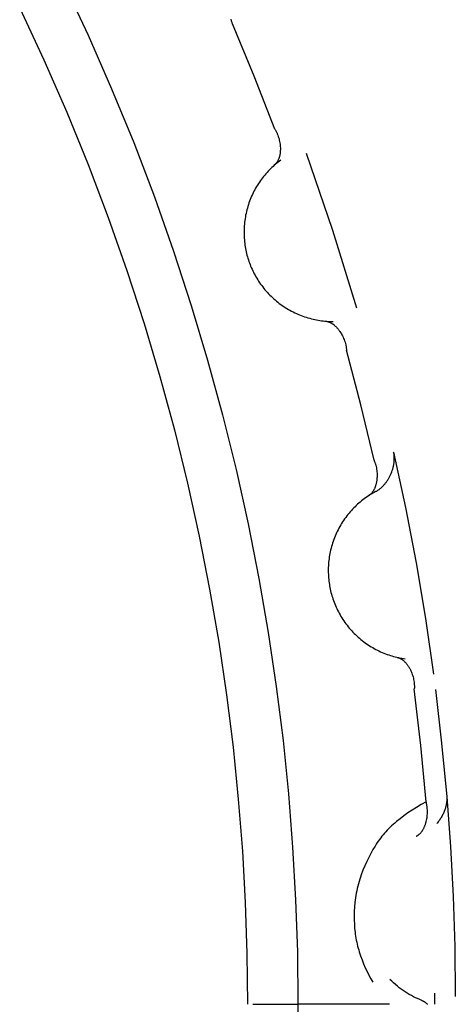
# Model space of a CAD drawing. Header units: millimetres. Extents: x 129 to 629, y 1269 to 1769.
# Tile 69 of 87: x 526.08 to 527.3, y 1471.82 to 1474.58. Entities that reach past the tile are written whole.
import ezdxf

# ---------------------------------------------------------------- set-up
doc = ezdxf.new("R2010")
doc.units = ezdxf.units.MM
doc.layers.add('ROXX_B.FLEX mini', color=7, linetype='Continuous', true_color=0x000000)

msp = doc.modelspace()

# ---------------------------------------------------------------- linework, layer by layer
at = {"layer": 'ROXX_B.FLEX mini', "color": 18, "lineweight": -3, "true_color": 0x000000}
for points in [[(526.1984, 1474.6846), (526.2685, 1474.5355), (526.3345, 1474.3853), (526.3965, 1474.2343), (526.4544, 1474.0826), (526.5082, 1473.9304), (526.558, 1473.7777), (526.6038, 1473.6248), (526.6456, 1473.4718), (526.6834, 1473.3188), (526.7174, 1473.1661), (526.7475, 1473.0136), (526.7737, 1472.8616), (526.7963, 1472.7101), (526.8152, 1472.5594), (526.8304, 1472.4095), (526.8422, 1472.2605), (526.8504, 1472.1126), (526.8553, 1471.9658), (526.857, 1471.8202)], [(526.0767, 1474.6115), (526.1446, 1474.4662), (526.2087, 1474.3199), (526.2688, 1474.1727), (526.3249, 1474.0249), (526.3771, 1473.8765), (526.4254, 1473.7278), (526.4698, 1473.5788), (526.5104, 1473.4297), (526.5471, 1473.2807), (526.5801, 1473.1318), (526.6093, 1472.9833), (526.6348, 1472.8351), (526.6566, 1472.6876), (526.675, 1472.5407), (526.6898, 1472.3946), (526.7012, 1472.2494), (526.7092, 1472.1052), (526.714, 1471.9621), (526.7155, 1471.8201)], [(526.6731, 1474.5672), (526.6727, 1474.569), (526.6722, 1474.5709), (526.6717, 1474.5727), (526.6711, 1474.5745), (526.6706, 1474.5763), (526.67, 1474.5781), (526.6693, 1474.5799)], [(526.7922, 1474.2723), (526.7344, 1474.4204), (526.6731, 1474.5672)], [(526.7922, 1474.2723), (526.7932, 1474.2707), (526.7941, 1474.2691), (526.795, 1474.2674), (526.7959, 1474.2657), (526.7967, 1474.264), (526.7975, 1474.2623), (526.7983, 1474.2606), (526.7991, 1474.2589), (526.8005, 1474.2554), (526.8017, 1474.2518), (526.8029, 1474.2483), (526.8039, 1474.2447), (526.8048, 1474.2411), (526.8056, 1474.2375), (526.8063, 1474.2339), (526.8068, 1474.2303), (526.8072, 1474.2267), (526.8075, 1474.2231), (526.8077, 1474.2196), (526.8077, 1474.2178), (526.8077, 1474.2161), (526.8077, 1474.2144), (526.8076, 1474.2126), (526.8076, 1474.2109), (526.8074, 1474.2092), (526.8073, 1474.2076), (526.8071, 1474.2059), (526.8069, 1474.2043), (526.8067, 1474.2027), (526.8064, 1474.2011), (526.8061, 1474.1995), (526.8058, 1474.1979), (526.8054, 1474.1964), (526.805, 1474.1949), (526.8046, 1474.1934), (526.8041, 1474.1919), (526.8036, 1474.1905), (526.8031, 1474.1891), (526.8026, 1474.1877), (526.802, 1474.1864), (526.8014, 1474.185), (526.8008, 1474.1837), (526.8001, 1474.1825), (526.7994, 1474.1813), (526.7987, 1474.1801), (526.7979, 1474.1789), (526.7971, 1474.1778), (526.7963, 1474.1767), (526.7959, 1474.1762), (526.7954, 1474.1757), (526.795, 1474.1752), (526.7945, 1474.1747), (526.7941, 1474.1742), (526.7936, 1474.1737), (526.7932, 1474.1732), (526.7927, 1474.1728), (526.7922, 1474.1723), (526.7917, 1474.1719)], [(526.8797, 1474.2048), (526.9538, 1473.9894), (527.0209, 1473.7717)], [(526.8089, 1474.1856), (526.8052, 1474.1828), (526.8015, 1474.18), (526.7979, 1474.1771), (526.7943, 1474.1741), (526.7907, 1474.171), (526.7872, 1474.1679), (526.7837, 1474.1646), (526.7803, 1474.1613), (526.7769, 1474.1579), (526.7735, 1474.1544), (526.7703, 1474.1508), (526.767, 1474.1472), (526.7639, 1474.1435), (526.7608, 1474.1397), (526.7577, 1474.1358), (526.7547, 1474.1319), (526.7518, 1474.1279), (526.749, 1474.1238), (526.7462, 1474.1196), (526.7436, 1474.1154), (526.7409, 1474.1111), (526.7384, 1474.1068), (526.736, 1474.1024), (526.7336, 1474.0979), (526.7314, 1474.0934), (526.7292, 1474.0889), (526.7271, 1474.0842), (526.7251, 1474.0796), (526.7232, 1474.0749), (526.7214, 1474.0702), (526.7196, 1474.0654), (526.718, 1474.0606), (526.7165, 1474.0557), (526.7151, 1474.0508), (526.7138, 1474.0459), (526.7125, 1474.041), (526.7114, 1474.0361), (526.7104, 1474.0311), (526.7095, 1474.0261), (526.7087, 1474.0212), (526.708, 1474.0162), (526.7073, 1474.0112), (526.7068, 1474.0062), (526.7064, 1474.0012), (526.7061, 1473.9962), (526.7059, 1473.9912), (526.7058, 1473.9863), (526.7058, 1473.9813), (526.7059, 1473.9764), (526.7061, 1473.9714), (526.7063, 1473.9665), (526.7067, 1473.9617), (526.7072, 1473.9568), (526.7077, 1473.952), (526.7084, 1473.9472), (526.7091, 1473.9425), (526.71, 1473.9378), (526.7109, 1473.9331), (526.7119, 1473.9285), (526.7129, 1473.9239), (526.7141, 1473.9193), (526.7153, 1473.9148), (526.7166, 1473.9104), (526.718, 1473.906), (526.7195, 1473.9016), (526.721, 1473.8973), (526.7227, 1473.8929), (526.7244, 1473.8886), (526.7262, 1473.8842), (526.7282, 1473.8799), (526.7302, 1473.8756), (526.7323, 1473.8713), (526.7345, 1473.867), (526.7367, 1473.8628), (526.7391, 1473.8585), (526.7416, 1473.8543), (526.7441, 1473.8502), (526.7468, 1473.846), (526.7495, 1473.842), (526.7524, 1473.8379), (526.7553, 1473.8339), (526.7583, 1473.83), (526.7614, 1473.826), (526.7646, 1473.8222), (526.7678, 1473.8184), (526.7712, 1473.8147), (526.7746, 1473.811), (526.7781, 1473.8074), (526.7817, 1473.8038), (526.7854, 1473.8003), (526.7891, 1473.7969), (526.7929, 1473.7936), (526.7968, 1473.7903), (526.8008, 1473.7871), (526.8048, 1473.784), (526.8089, 1473.781), (526.813, 1473.778), (526.8172, 1473.7752), (526.8215, 1473.7724), (526.8258, 1473.7697), (526.8301, 1473.7671), (526.8345, 1473.7646), (526.839, 1473.7622), (526.8435, 1473.7599), (526.848, 1473.7577), (526.8525, 1473.7556), (526.8571, 1473.7535), (526.8618, 1473.7516), (526.8664, 1473.7498), (526.8711, 1473.748), (526.8758, 1473.7464), (526.8805, 1473.7449), (526.8852, 1473.7434), (526.8899, 1473.7421), (526.8947, 1473.7408), (526.8994, 1473.7397), (526.9042, 1473.7386), (526.9089, 1473.7377), (526.9137, 1473.7368), (526.9184, 1473.7361), (526.9232, 1473.7354), (526.9279, 1473.7348), (526.9326, 1473.7343), (526.9373, 1473.7339), (526.942, 1473.7336), (526.9466, 1473.7334), (526.9513, 1473.7333), (526.9559, 1473.7333)], [(526.9339, 1473.7342), (526.9346, 1473.7342), (526.9352, 1473.7341), (526.9359, 1473.734), (526.9365, 1473.7339), (526.9372, 1473.7338), (526.9378, 1473.7336), (526.9385, 1473.7335), (526.9391, 1473.7333), (526.9398, 1473.7332), (526.9405, 1473.733), (526.9418, 1473.7326), (526.9431, 1473.7322), (526.9443, 1473.7317), (526.9456, 1473.7312), (526.9469, 1473.7306), (526.9482, 1473.7299), (526.9495, 1473.7293), (526.9507, 1473.7286), (526.952, 1473.7278), (526.9533, 1473.727), (526.9545, 1473.7262), (526.9557, 1473.7253), (526.957, 1473.7244), (526.9582, 1473.7234), (526.9594, 1473.7224), (526.9606, 1473.7214), (526.9618, 1473.7204), (526.9629, 1473.7193), (526.9641, 1473.7181), (526.9652, 1473.7169), (526.9664, 1473.7157), (526.9675, 1473.7145), (526.9686, 1473.7132), (526.9697, 1473.7119), (526.9708, 1473.7106), (526.9718, 1473.7093), (526.9728, 1473.7079), (526.9739, 1473.7065), (526.9749, 1473.705), (526.9768, 1473.7021), (526.9787, 1473.699), (526.9804, 1473.6959), (526.9821, 1473.6927), (526.9837, 1473.6893), (526.9852, 1473.686), (526.9866, 1473.6825), (526.9879, 1473.679), (526.989, 1473.6754), (526.9901, 1473.6718), (526.991, 1473.6682), (526.9914, 1473.6663), (526.9918, 1473.6645), (526.9921, 1473.6626), (526.9925, 1473.6608), (526.9927, 1473.6589), (526.993, 1473.657), (526.9932, 1473.6552), (526.9934, 1473.6533)], [(527.0703, 1473.3447), (527.0336, 1473.4994), (526.9934, 1473.6533)], [(527.0747, 1473.2565), (527.0764, 1473.2574), (527.0781, 1473.2583), (527.0797, 1473.2593), (527.0813, 1473.2604), (527.0829, 1473.2615), (527.0844, 1473.2626), (527.086, 1473.2638), (527.0875, 1473.265), (527.089, 1473.2663), (527.0905, 1473.2676), (527.092, 1473.2689), (527.0934, 1473.2703), (527.0948, 1473.2717), (527.0962, 1473.2731), (527.0976, 1473.2746), (527.099, 1473.2761), (527.1003, 1473.2777), (527.1016, 1473.2792), (527.1028, 1473.2809), (527.1041, 1473.2825), (527.1053, 1473.2841), (527.1065, 1473.2858), (527.1077, 1473.2875), (527.1088, 1473.2893), (527.1099, 1473.291), (527.111, 1473.2928), (527.113, 1473.2964), (527.115, 1473.3001), (527.1168, 1473.3039), (527.1185, 1473.3077), (527.12, 1473.3116), (527.1214, 1473.3156), (527.1221, 1473.3175), (527.1227, 1473.3195), (527.1233, 1473.3215), (527.1238, 1473.3235), (527.1243, 1473.3255), (527.1248, 1473.3275), (527.1252, 1473.3295), (527.1256, 1473.3315), (527.1259, 1473.3336), (527.1263, 1473.3356), (527.1265, 1473.3376), (527.1267, 1473.3396), (527.1269, 1473.3416), (527.1271, 1473.3436), (527.1272, 1473.3456), (527.1272, 1473.3476), (527.1273, 1473.3496), (527.1272, 1473.3515), (527.1272, 1473.3535), (527.127, 1473.3554), (527.1269, 1473.3574), (527.1267, 1473.3593), (527.1264, 1473.3612), (527.1261, 1473.3631), (527.1258, 1473.365), (527.1254, 1473.3669)], [(527.1254, 1473.3669), (527.1585, 1473.2125), (527.1882, 1473.0573), (527.2144, 1472.9015), (527.237, 1472.7452)], [(527.0703, 1473.3447), (527.071, 1473.343), (527.0717, 1473.3412), (527.0724, 1473.3394), (527.073, 1473.3376), (527.0736, 1473.3359), (527.0742, 1473.334), (527.0747, 1473.3322), (527.0752, 1473.3304), (527.0761, 1473.3268), (527.0769, 1473.3231), (527.0775, 1473.3194), (527.078, 1473.3157), (527.0784, 1473.312), (527.0787, 1473.3083), (527.0789, 1473.3046), (527.0789, 1473.301), (527.0788, 1473.2974), (527.0786, 1473.2938), (527.0783, 1473.2903), (527.0781, 1473.2886), (527.0778, 1473.2868), (527.0776, 1473.2851), (527.0773, 1473.2834), (527.0769, 1473.2818), (527.0766, 1473.2801), (527.0762, 1473.2785), (527.0758, 1473.2769), (527.0754, 1473.2753), (527.0749, 1473.2737), (527.0744, 1473.2722), (527.0739, 1473.2706), (527.0734, 1473.2691), (527.0728, 1473.2677), (527.0722, 1473.2662), (527.0716, 1473.2648), (527.0709, 1473.2634), (527.0702, 1473.2621), (527.0695, 1473.2607), (527.0688, 1473.2595), (527.068, 1473.2582), (527.0672, 1473.257), (527.0664, 1473.2558), (527.0656, 1473.2546), (527.0647, 1473.2535), (527.0638, 1473.2524), (527.0629, 1473.2514), (527.062, 1473.2504), (527.061, 1473.2495), (527.0605, 1473.249), (527.06, 1473.2485), (527.0595, 1473.2481), (527.059, 1473.2477), (527.0585, 1473.2472), (527.058, 1473.2468), (527.0574, 1473.2464), (527.0569, 1473.246), (527.0564, 1473.2457), (527.0558, 1473.2453)], [(527.0747, 1473.2565), (527.0707, 1473.2543), (527.0667, 1473.252), (527.0627, 1473.2496), (527.0587, 1473.2471), (527.0547, 1473.2446), (527.0508, 1473.2419), (527.0469, 1473.2392), (527.043, 1473.2364), (527.0392, 1473.2335), (527.0354, 1473.2305), (527.0316, 1473.2274), (527.0279, 1473.2243), (527.0243, 1473.221), (527.0207, 1473.2177), (527.0171, 1473.2143), (527.0136, 1473.2108), (527.0102, 1473.2072), (527.0068, 1473.2036), (527.0035, 1473.1999), (527.0003, 1473.1961), (526.9971, 1473.1922), (526.994, 1473.1883), (526.991, 1473.1842), (526.988, 1473.1801), (526.9851, 1473.176), (526.9823, 1473.1718), (526.9796, 1473.1675), (526.977, 1473.1632), (526.9744, 1473.1588), (526.972, 1473.1543), (526.9696, 1473.1499), (526.9674, 1473.1453), (526.9652, 1473.1407), (526.9631, 1473.1361), (526.9611, 1473.1314), (526.9592, 1473.1267), (526.9574, 1473.122), (526.9557, 1473.1172), (526.9541, 1473.1124), (526.9526, 1473.1076), (526.9512, 1473.1028), (526.9499, 1473.0979), (526.9487, 1473.093), (526.9476, 1473.0881), (526.9466, 1473.0832), (526.9457, 1473.0783), (526.9449, 1473.0734), (526.9442, 1473.0685), (526.9436, 1473.0636), (526.9431, 1473.0587), (526.9427, 1473.0538), (526.9424, 1473.049), (526.9422, 1473.0441), (526.9421, 1473.0393), (526.942, 1473.0344), (526.9421, 1473.0296), (526.9423, 1473.0248), (526.9425, 1473.0201), (526.9429, 1473.0154), (526.9433, 1473.0107), (526.9438, 1473.006), (526.9444, 1473.0014), (526.9451, 1472.9968), (526.9458, 1472.9923), (526.9467, 1472.9877), (526.9476, 1472.9832), (526.9486, 1472.9787), (526.9497, 1472.9741), (526.9509, 1472.9695), (526.9522, 1472.965), (526.9536, 1472.9604), (526.9551, 1472.9559), (526.9567, 1472.9514), (526.9584, 1472.9468), (526.9601, 1472.9423), (526.962, 1472.9378), (526.9639, 1472.9333), (526.966, 1472.9289), (526.9681, 1472.9245), (526.9704, 1472.9201), (526.9727, 1472.9157), (526.9751, 1472.9113), (526.9777, 1472.907), (526.9803, 1472.9028), (526.983, 1472.8986), (526.9858, 1472.8944), (526.9887, 1472.8903), (526.9916, 1472.8862), (526.9947, 1472.8822), (526.9978, 1472.8782), (527.0011, 1472.8743), (527.0044, 1472.8705), (527.0078, 1472.8667), (527.0112, 1472.863), (527.0148, 1472.8594), (527.0184, 1472.8558), (527.0221, 1472.8523), (527.0259, 1472.8489), (527.0297, 1472.8456), (527.0336, 1472.8423), (527.0375, 1472.8392), (527.0415, 1472.8361), (527.0456, 1472.8331), (527.0497, 1472.8301), (527.0539, 1472.8273), (527.0581, 1472.8246), (527.0624, 1472.8219), (527.0667, 1472.8194), (527.071, 1472.8169), (527.0754, 1472.8145), (527.0798, 1472.8123), (527.0843, 1472.8101), (527.0888, 1472.808), (527.0933, 1472.806), (527.0978, 1472.8041), (527.1023, 1472.8023), (527.1069, 1472.8006), (527.1115, 1472.799), (527.1161, 1472.7975), (527.1207, 1472.7961), (527.1252, 1472.7948), (527.1298, 1472.7935), (527.1344, 1472.7924), (527.139, 1472.7914), (527.1436, 1472.7904), (527.1482, 1472.7896), (527.1528, 1472.7888), (527.1573, 1472.7881)], [(527.1357, 1472.7921), (527.1364, 1472.7919), (527.137, 1472.7918), (527.1376, 1472.7916), (527.1383, 1472.7914), (527.1389, 1472.7912), (527.1395, 1472.791), (527.1402, 1472.7908), (527.1408, 1472.7905), (527.1414, 1472.7903), (527.142, 1472.79), (527.1433, 1472.7894), (527.1445, 1472.7888), (527.1457, 1472.7881), (527.1469, 1472.7874), (527.1481, 1472.7867), (527.1493, 1472.7859), (527.1504, 1472.785), (527.1516, 1472.7842), (527.1527, 1472.7832), (527.1539, 1472.7823), (527.155, 1472.7813), (527.1561, 1472.7802), (527.1572, 1472.7792), (527.1583, 1472.7781), (527.1593, 1472.7769), (527.1604, 1472.7757), (527.1614, 1472.7745), (527.1624, 1472.7732), (527.1634, 1472.772), (527.1643, 1472.7706), (527.1653, 1472.7693), (527.1662, 1472.7679), (527.1672, 1472.7665), (527.168, 1472.7651), (527.1689, 1472.7636), (527.1698, 1472.7621), (527.1706, 1472.7606), (527.1714, 1472.7591), (527.1722, 1472.7575), (527.1737, 1472.7543), (527.1751, 1472.751), (527.1765, 1472.7477), (527.1777, 1472.7442), (527.1788, 1472.7407), (527.1798, 1472.7372), (527.1807, 1472.7336), (527.1815, 1472.7299), (527.1821, 1472.7262), (527.1827, 1472.7225), (527.1831, 1472.7188), (527.1832, 1472.7169), (527.1833, 1472.715), (527.1834, 1472.7131), (527.1835, 1472.7112), (527.1835, 1472.7093), (527.1835, 1472.7074), (527.1834, 1472.7056), (527.1833, 1472.7037)], [(527.2166, 1472.3874), (527.2018, 1472.5457), (527.1833, 1472.7037)], [(527.2427, 1472.7017), (527.26, 1472.5518), (527.2742, 1472.4017)], [(527.2742, 1472.4017), (527.2743, 1472.3993), (527.2744, 1472.3969), (527.2744, 1472.3945), (527.2744, 1472.392), (527.2742, 1472.3896), (527.274, 1472.3872), (527.2737, 1472.3847), (527.2733, 1472.3823), (527.2729, 1472.3798), (527.2724, 1472.3773), (527.2719, 1472.3749), (527.2712, 1472.3724), (527.2705, 1472.37), (527.2698, 1472.3675), (527.269, 1472.3651), (527.2681, 1472.3627), (527.2671, 1472.3603), (527.2661, 1472.3579), (527.2651, 1472.3555), (527.264, 1472.3531), (527.2628, 1472.3508), (527.2616, 1472.3485), (527.2603, 1472.3462), (527.259, 1472.3439), (527.2576, 1472.3417), (527.2562, 1472.3395), (527.2548, 1472.3373), (527.2533, 1472.3351), (527.2517, 1472.333), (527.2501, 1472.331), (527.2485, 1472.3289), (527.2468, 1472.3269)], [(527.2742, 1472.4017), (527.2844, 1472.262), (527.2919, 1472.1221), (527.2965, 1471.982), (527.2983, 1471.8419)], [(527.2166, 1472.3874), (527.2029, 1472.3798), (527.1898, 1472.372), (527.1773, 1472.3642), (527.1653, 1472.3562), (527.1539, 1472.3482), (527.1432, 1472.3401), (527.1331, 1472.332), (527.1283, 1472.3279), (527.1237, 1472.3239), (527.1193, 1472.3199), (527.1151, 1472.3158), (527.111, 1472.3118), (527.107, 1472.3077), (527.1032, 1472.3036), (527.0995, 1472.2994), (527.096, 1472.2952), (527.0925, 1472.2909), (527.0891, 1472.2866), (527.0859, 1472.2822), (527.0827, 1472.2777), (527.0795, 1472.2731), (527.0764, 1472.2684), (527.0734, 1472.2635), (527.0674, 1472.2535), (527.0614, 1472.2428), (527.0556, 1472.2317), (527.0499, 1472.2201), (527.0445, 1472.2081), (527.0394, 1472.1957), (527.0346, 1472.1832), (527.0324, 1472.1768), (527.0304, 1472.1704), (527.0284, 1472.164), (527.0266, 1472.1575), (527.0249, 1472.151), (527.0234, 1472.1445), (527.022, 1472.1381), (527.0207, 1472.1316), (527.0196, 1472.1251), (527.0186, 1472.1187), (527.0177, 1472.1122), (527.017, 1472.1058), (527.0158, 1472.0931), (527.0151, 1472.0806), (527.0148, 1472.0683), (527.0148, 1472.0563), (527.0153, 1472.0446), (527.016, 1472.0331), (527.0166, 1472.0274), (527.0172, 1472.0218), (527.0179, 1472.0163), (527.0188, 1472.0108), (527.0197, 1472.0053), (527.0207, 1471.9998), (527.0218, 1471.9943), (527.0231, 1471.9888), (527.0244, 1471.9834), (527.0259, 1471.9779), (527.0274, 1471.9724), (527.0291, 1471.9669), (527.0327, 1471.9559), (527.0368, 1471.9448), (527.0412, 1471.9337), (527.0459, 1471.9228), (527.0508, 1471.9121), (527.056, 1471.9016), (527.0613, 1471.8915), (527.0668, 1471.8819)], [(527.1884, 1472.291), (527.189, 1472.2913), (527.1896, 1472.2916), (527.1902, 1472.2919), (527.1907, 1472.2922), (527.1913, 1472.2925), (527.1919, 1472.2929), (527.1925, 1472.2932), (527.193, 1472.2936), (527.1936, 1472.294), (527.1941, 1472.2944), (527.1952, 1472.2952), (527.1963, 1472.296), (527.1973, 1472.2969), (527.1984, 1472.2979), (527.1994, 1472.2989), (527.2004, 1472.2999), (527.2013, 1472.301), (527.2023, 1472.3021), (527.2032, 1472.3032), (527.2041, 1472.3044), (527.205, 1472.3056), (527.2059, 1472.3068), (527.2067, 1472.3081), (527.2075, 1472.3094), (527.2083, 1472.3108), (527.2091, 1472.3121), (527.2098, 1472.3135), (527.2106, 1472.315), (527.2113, 1472.3164), (527.2119, 1472.3179), (527.2126, 1472.3195), (527.2132, 1472.321), (527.2138, 1472.3226), (527.2144, 1472.3241), (527.2149, 1472.3258), (527.2155, 1472.3274), (527.216, 1472.3291), (527.2164, 1472.3307), (527.2169, 1472.3324), (527.2177, 1472.3359), (527.2184, 1472.3394), (527.219, 1472.3429), (527.2195, 1472.3465), (527.2198, 1472.3502), (527.2201, 1472.3539), (527.2202, 1472.3576), (527.2202, 1472.3613), (527.2201, 1472.3651), (527.2198, 1472.3688), (527.2194, 1472.3726), (527.2192, 1472.3744), (527.2189, 1472.3763), (527.2186, 1472.3782), (527.2183, 1472.38), (527.2179, 1472.3819), (527.2175, 1472.3837), (527.2171, 1472.3856), (527.2166, 1472.3874)], [(527.2045, 1471.8311), (527.1985, 1471.8334), (527.1926, 1471.836), (527.1867, 1471.8387), (527.1809, 1471.8415), (527.1751, 1471.8446), (527.1693, 1471.8478), (527.1636, 1471.8512), (527.158, 1471.8547), (527.1524, 1471.8585), (527.1468, 1471.8624), (527.1413, 1471.8665), (527.1359, 1471.8708), (527.1306, 1471.8753), (527.1253, 1471.88), (527.1201, 1471.8849), (527.115, 1471.89)], [(527.2397, 1471.8516), (527.2398, 1471.8201)], [(527.2045, 1471.8311), (527.2051, 1471.8308), (527.2057, 1471.8306), (527.2063, 1471.8303), (527.2069, 1471.83), (527.2075, 1471.8297), (527.2081, 1471.8294), (527.2087, 1471.8291), (527.2092, 1471.8288), (527.2098, 1471.8285), (527.2104, 1471.8281), (527.2115, 1471.8274), (527.2127, 1471.8266), (527.2138, 1471.8258), (527.2149, 1471.8249), (527.216, 1471.824), (527.217, 1471.823), (527.2181, 1471.822), (527.2191, 1471.821), (527.2201, 1471.8199)], [(526.7305, 1471.8201), (526.857, 1471.8202)], [(526.857, 1471.8202), (526.8563, 1471.7245)], [(527.1141, 1471.8202), (526.857, 1471.8202)]]:
    msp.add_lwpolyline(points, dxfattribs=at)

doc.saveas('drawing.dxf')
